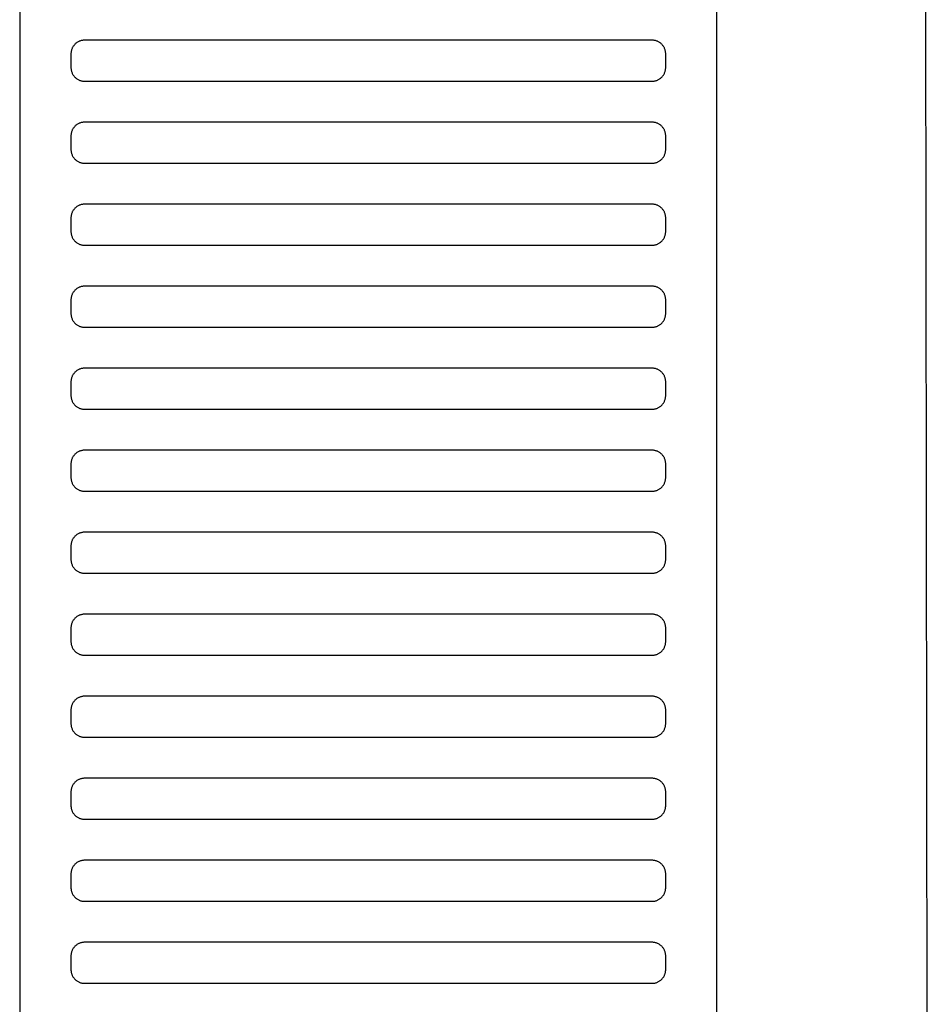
# Model space of a CAD drawing. Header units: millimetres. Extents: x -32221 to 212500, y 31663 to 93766.
# Tile 234 of 256: x 88788 to 88921, y 48972 to 49116. Entities that reach past the tile are written whole.
import ezdxf

# ---------------------------------------------------------------- set-up
doc = ezdxf.new("R2010")
doc.units = ezdxf.units.MM
doc.layers.add('Sciany', color=251, linetype='Continuous')
doc.layers.add('Wyposazenie', color=251, linetype='Continuous')

msp = doc.modelspace()

# ---------------------------------------------------------------- linework, layer by layer
at = {"layer": 'Sciany', "color": 251, "true_color": 0x636466}
msp.add_line((88921.488, 48475.651), (88918.777, 50705.542), dxfattribs=at)
at = {"layer": 'Wyposazenie', "color": 251, "true_color": 0x636466}
for points in [[(88890.133, 48833.117), (88890.133, 50348.076), (88788.133, 50348.076), (88788.133, 48833.117)], [(88880.633, 49107.076), (88880.736, 49107.079), (88880.837, 49107.087), (88880.937, 49107.099), (88881.035, 49107.117), (88881.132, 49107.139), (88881.227, 49107.166), (88881.32, 49107.198), (88881.411, 49107.234), (88881.499, 49107.274), (88881.586, 49107.318), (88881.669, 49107.366), (88881.75, 49107.418), (88881.829, 49107.474), (88881.904, 49107.533), (88881.977, 49107.596), (88882.047, 49107.663), (88882.113, 49107.732), (88882.176, 49107.805), (88882.235, 49107.88), (88882.291, 49107.959), (88882.343, 49108.04), (88882.391, 49108.124), (88882.435, 49108.21), (88882.475, 49108.298), (88882.511, 49108.389), (88882.543, 49108.482), (88882.57, 49108.577), (88882.592, 49108.674), (88882.61, 49108.772), (88882.622, 49108.872), (88882.63, 49108.974), (88882.633, 49109.076), (88882.633, 49111.076), (88882.63, 49111.179), (88882.622, 49111.281), (88882.61, 49111.381), (88882.592, 49111.479), (88882.57, 49111.576), (88882.543, 49111.671), (88882.511, 49111.764), (88882.475, 49111.854), (88882.435, 49111.943), (88882.391, 49112.029), (88882.343, 49112.113), (88882.291, 49112.194), (88882.235, 49112.273), (88882.176, 49112.348), (88882.113, 49112.421), (88882.047, 49112.49), (88881.977, 49112.556), (88881.904, 49112.619), (88881.829, 49112.679), (88881.75, 49112.735), (88881.669, 49112.787), (88881.586, 49112.835), (88881.499, 49112.879), (88881.411, 49112.919), (88881.32, 49112.955), (88881.227, 49112.986), (88881.132, 49113.013), (88881.035, 49113.036), (88880.937, 49113.053), (88880.837, 49113.066), (88880.736, 49113.074), (88880.633, 49113.076), (88797.633, 49113.076), (88797.53, 49113.074), (88797.428, 49113.066), (88797.328, 49113.053), (88797.23, 49113.036), (88797.133, 49113.013), (88797.038, 49112.986), (88796.945, 49112.955), (88796.855, 49112.919), (88796.766, 49112.879), (88796.68, 49112.835), (88796.596, 49112.787), (88796.515, 49112.735), (88796.436, 49112.679), (88796.361, 49112.619), (88796.288, 49112.556), (88796.219, 49112.49), (88796.153, 49112.421), (88796.09, 49112.348), (88796.03, 49112.273), (88795.975, 49112.194), (88795.922, 49112.113), (88795.874, 49112.029), (88795.83, 49111.943), (88795.79, 49111.854), (88795.754, 49111.764), (88795.723, 49111.671), (88795.696, 49111.576), (88795.673, 49111.479), (88795.656, 49111.381), (88795.643, 49111.281), (88795.635, 49111.179), (88795.633, 49111.076), (88795.633, 49109.076), (88795.635, 49108.974), (88795.643, 49108.872), (88795.656, 49108.772), (88795.673, 49108.674), (88795.696, 49108.577), (88795.723, 49108.482), (88795.754, 49108.389), (88795.79, 49108.298), (88795.83, 49108.21), (88795.874, 49108.124), (88795.922, 49108.04), (88795.975, 49107.959), (88796.03, 49107.88), (88796.09, 49107.805), (88796.153, 49107.732), (88796.219, 49107.663), (88796.288, 49107.596), (88796.361, 49107.533), (88796.436, 49107.474), (88796.515, 49107.418), (88796.596, 49107.366), (88796.68, 49107.318), (88796.766, 49107.274), (88796.855, 49107.234), (88796.945, 49107.198), (88797.038, 49107.166), (88797.133, 49107.139), (88797.23, 49107.117), (88797.328, 49107.099), (88797.428, 49107.087), (88797.53, 49107.079), (88797.633, 49107.076)], [(88880.633, 49095.076), (88880.736, 49095.079), (88880.837, 49095.087), (88880.937, 49095.099), (88881.035, 49095.117), (88881.132, 49095.139), (88881.227, 49095.166), (88881.32, 49095.198), (88881.411, 49095.234), (88881.499, 49095.274), (88881.586, 49095.318), (88881.669, 49095.366), (88881.75, 49095.418), (88881.829, 49095.474), (88881.904, 49095.533), (88881.977, 49095.596), (88882.047, 49095.663), (88882.113, 49095.732), (88882.176, 49095.805), (88882.235, 49095.88), (88882.291, 49095.959), (88882.343, 49096.04), (88882.391, 49096.124), (88882.435, 49096.21), (88882.475, 49096.298), (88882.511, 49096.389), (88882.543, 49096.482), (88882.57, 49096.577), (88882.592, 49096.674), (88882.61, 49096.772), (88882.622, 49096.872), (88882.63, 49096.974), (88882.633, 49097.076), (88882.633, 49099.076), (88882.63, 49099.179), (88882.622, 49099.281), (88882.61, 49099.381), (88882.592, 49099.479), (88882.57, 49099.576), (88882.543, 49099.671), (88882.511, 49099.764), (88882.475, 49099.854), (88882.435, 49099.943), (88882.391, 49100.029), (88882.343, 49100.113), (88882.291, 49100.194), (88882.235, 49100.273), (88882.176, 49100.348), (88882.113, 49100.421), (88882.047, 49100.49), (88881.977, 49100.556), (88881.904, 49100.619), (88881.829, 49100.679), (88881.75, 49100.735), (88881.669, 49100.787), (88881.586, 49100.835), (88881.499, 49100.879), (88881.411, 49100.919), (88881.32, 49100.955), (88881.227, 49100.986), (88881.132, 49101.013), (88881.035, 49101.036), (88880.937, 49101.053), (88880.837, 49101.066), (88880.736, 49101.074), (88880.633, 49101.076), (88797.633, 49101.076), (88797.53, 49101.074), (88797.428, 49101.066), (88797.328, 49101.053), (88797.23, 49101.036), (88797.133, 49101.013), (88797.038, 49100.986), (88796.945, 49100.955), (88796.855, 49100.919), (88796.766, 49100.879), (88796.68, 49100.835), (88796.596, 49100.787), (88796.515, 49100.735), (88796.436, 49100.679), (88796.361, 49100.619), (88796.288, 49100.556), (88796.219, 49100.49), (88796.153, 49100.421), (88796.09, 49100.348), (88796.03, 49100.273), (88795.975, 49100.194), (88795.922, 49100.113), (88795.874, 49100.029), (88795.83, 49099.943), (88795.79, 49099.854), (88795.754, 49099.764), (88795.723, 49099.671), (88795.696, 49099.576), (88795.673, 49099.479), (88795.656, 49099.381), (88795.643, 49099.281), (88795.635, 49099.179), (88795.633, 49099.076), (88795.633, 49097.076), (88795.635, 49096.974), (88795.643, 49096.872), (88795.656, 49096.772), (88795.673, 49096.674), (88795.696, 49096.577), (88795.723, 49096.482), (88795.754, 49096.389), (88795.79, 49096.298), (88795.83, 49096.21), (88795.874, 49096.124), (88795.922, 49096.04), (88795.975, 49095.959), (88796.03, 49095.88), (88796.09, 49095.805), (88796.153, 49095.732), (88796.219, 49095.663), (88796.288, 49095.596), (88796.361, 49095.533), (88796.436, 49095.474), (88796.515, 49095.418), (88796.596, 49095.366), (88796.68, 49095.318), (88796.766, 49095.274), (88796.855, 49095.234), (88796.945, 49095.198), (88797.038, 49095.166), (88797.133, 49095.139), (88797.23, 49095.117), (88797.328, 49095.099), (88797.428, 49095.087), (88797.53, 49095.079), (88797.633, 49095.076)], [(88880.633, 49083.076), (88880.736, 49083.079), (88880.837, 49083.087), (88880.937, 49083.099), (88881.035, 49083.117), (88881.132, 49083.139), (88881.227, 49083.166), (88881.32, 49083.198), (88881.411, 49083.234), (88881.499, 49083.274), (88881.586, 49083.318), (88881.669, 49083.366), (88881.75, 49083.418), (88881.829, 49083.474), (88881.904, 49083.533), (88881.977, 49083.596), (88882.047, 49083.663), (88882.113, 49083.732), (88882.176, 49083.805), (88882.235, 49083.88), (88882.291, 49083.959), (88882.343, 49084.04), (88882.391, 49084.124), (88882.435, 49084.21), (88882.475, 49084.298), (88882.511, 49084.389), (88882.543, 49084.482), (88882.57, 49084.577), (88882.592, 49084.674), (88882.61, 49084.772), (88882.622, 49084.872), (88882.63, 49084.974), (88882.633, 49085.076), (88882.633, 49087.076), (88882.63, 49087.179), (88882.622, 49087.281), (88882.61, 49087.381), (88882.592, 49087.479), (88882.57, 49087.576), (88882.543, 49087.671), (88882.511, 49087.764), (88882.475, 49087.854), (88882.435, 49087.943), (88882.391, 49088.029), (88882.343, 49088.113), (88882.291, 49088.194), (88882.235, 49088.273), (88882.176, 49088.348), (88882.113, 49088.421), (88882.047, 49088.49), (88881.977, 49088.556), (88881.904, 49088.619), (88881.829, 49088.679), (88881.75, 49088.735), (88881.669, 49088.787), (88881.586, 49088.835), (88881.499, 49088.879), (88881.411, 49088.919), (88881.32, 49088.955), (88881.227, 49088.986), (88881.132, 49089.013), (88881.035, 49089.036), (88880.937, 49089.053), (88880.837, 49089.066), (88880.736, 49089.074), (88880.633, 49089.076), (88797.633, 49089.076), (88797.53, 49089.074), (88797.428, 49089.066), (88797.328, 49089.053), (88797.23, 49089.036), (88797.133, 49089.013), (88797.038, 49088.986), (88796.945, 49088.955), (88796.855, 49088.919), (88796.766, 49088.879), (88796.68, 49088.835), (88796.596, 49088.787), (88796.515, 49088.735), (88796.436, 49088.679), (88796.361, 49088.619), (88796.288, 49088.556), (88796.219, 49088.49), (88796.153, 49088.421), (88796.09, 49088.348), (88796.03, 49088.273), (88795.975, 49088.194), (88795.922, 49088.113), (88795.874, 49088.029), (88795.83, 49087.943), (88795.79, 49087.854), (88795.754, 49087.764), (88795.723, 49087.671), (88795.696, 49087.576), (88795.673, 49087.479), (88795.656, 49087.381), (88795.643, 49087.281), (88795.635, 49087.179), (88795.633, 49087.076), (88795.633, 49085.076), (88795.635, 49084.974), (88795.643, 49084.872), (88795.656, 49084.772), (88795.673, 49084.674), (88795.696, 49084.577), (88795.723, 49084.482), (88795.754, 49084.389), (88795.79, 49084.298), (88795.83, 49084.21), (88795.874, 49084.124), (88795.922, 49084.04), (88795.975, 49083.959), (88796.03, 49083.88), (88796.09, 49083.805), (88796.153, 49083.732), (88796.219, 49083.663), (88796.288, 49083.596), (88796.361, 49083.533), (88796.436, 49083.474), (88796.515, 49083.418), (88796.596, 49083.366), (88796.68, 49083.318), (88796.766, 49083.274), (88796.855, 49083.234), (88796.945, 49083.198), (88797.038, 49083.166), (88797.133, 49083.139), (88797.23, 49083.117), (88797.328, 49083.099), (88797.428, 49083.087), (88797.53, 49083.079), (88797.633, 49083.076)], [(88880.633, 49071.076), (88880.736, 49071.079), (88880.837, 49071.087), (88880.937, 49071.099), (88881.035, 49071.117), (88881.132, 49071.139), (88881.227, 49071.166), (88881.32, 49071.198), (88881.411, 49071.234), (88881.499, 49071.274), (88881.586, 49071.318), (88881.669, 49071.366), (88881.75, 49071.418), (88881.829, 49071.474), (88881.904, 49071.533), (88881.977, 49071.596), (88882.047, 49071.663), (88882.113, 49071.732), (88882.176, 49071.805), (88882.235, 49071.88), (88882.291, 49071.959), (88882.343, 49072.04), (88882.391, 49072.124), (88882.435, 49072.21), (88882.475, 49072.298), (88882.511, 49072.389), (88882.543, 49072.482), (88882.57, 49072.577), (88882.592, 49072.674), (88882.61, 49072.772), (88882.622, 49072.872), (88882.63, 49072.974), (88882.633, 49073.076), (88882.633, 49075.076), (88882.63, 49075.179), (88882.622, 49075.281), (88882.61, 49075.381), (88882.592, 49075.479), (88882.57, 49075.576), (88882.543, 49075.671), (88882.511, 49075.764), (88882.475, 49075.854), (88882.435, 49075.943), (88882.391, 49076.029), (88882.343, 49076.113), (88882.291, 49076.194), (88882.235, 49076.273), (88882.176, 49076.348), (88882.113, 49076.421), (88882.047, 49076.49), (88881.977, 49076.556), (88881.904, 49076.619), (88881.829, 49076.679), (88881.75, 49076.735), (88881.669, 49076.787), (88881.586, 49076.835), (88881.499, 49076.879), (88881.411, 49076.919), (88881.32, 49076.955), (88881.227, 49076.986), (88881.132, 49077.013), (88881.035, 49077.036), (88880.937, 49077.053), (88880.837, 49077.066), (88880.736, 49077.074), (88880.633, 49077.076), (88797.633, 49077.076), (88797.53, 49077.074), (88797.428, 49077.066), (88797.328, 49077.053), (88797.23, 49077.036), (88797.133, 49077.013), (88797.038, 49076.986), (88796.945, 49076.955), (88796.855, 49076.919), (88796.766, 49076.879), (88796.68, 49076.835), (88796.596, 49076.787), (88796.515, 49076.735), (88796.436, 49076.679), (88796.361, 49076.619), (88796.288, 49076.556), (88796.219, 49076.49), (88796.153, 49076.421), (88796.09, 49076.348), (88796.03, 49076.273), (88795.975, 49076.194), (88795.922, 49076.113), (88795.874, 49076.029), (88795.83, 49075.943), (88795.79, 49075.854), (88795.754, 49075.764), (88795.723, 49075.671), (88795.696, 49075.576), (88795.673, 49075.479), (88795.656, 49075.381), (88795.643, 49075.281), (88795.635, 49075.179), (88795.633, 49075.076), (88795.633, 49073.076), (88795.635, 49072.974), (88795.643, 49072.872), (88795.656, 49072.772), (88795.673, 49072.674), (88795.696, 49072.577), (88795.723, 49072.482), (88795.754, 49072.389), (88795.79, 49072.298), (88795.83, 49072.21), (88795.874, 49072.124), (88795.922, 49072.04), (88795.975, 49071.959), (88796.03, 49071.88), (88796.09, 49071.805), (88796.153, 49071.732), (88796.219, 49071.663), (88796.288, 49071.596), (88796.361, 49071.533), (88796.436, 49071.474), (88796.515, 49071.418), (88796.596, 49071.366), (88796.68, 49071.318), (88796.766, 49071.274), (88796.855, 49071.234), (88796.945, 49071.198), (88797.038, 49071.166), (88797.133, 49071.139), (88797.23, 49071.117), (88797.328, 49071.099), (88797.428, 49071.087), (88797.53, 49071.079), (88797.633, 49071.076)], [(88880.633, 49059.076), (88880.736, 49059.079), (88880.837, 49059.087), (88880.937, 49059.099), (88881.035, 49059.117), (88881.132, 49059.139), (88881.227, 49059.166), (88881.32, 49059.198), (88881.411, 49059.234), (88881.499, 49059.274), (88881.586, 49059.318), (88881.669, 49059.366), (88881.75, 49059.418), (88881.829, 49059.474), (88881.904, 49059.533), (88881.977, 49059.596), (88882.047, 49059.663), (88882.113, 49059.732), (88882.176, 49059.805), (88882.235, 49059.88), (88882.291, 49059.959), (88882.343, 49060.04), (88882.391, 49060.124), (88882.435, 49060.21), (88882.475, 49060.298), (88882.511, 49060.389), (88882.543, 49060.482), (88882.57, 49060.577), (88882.592, 49060.674), (88882.61, 49060.772), (88882.622, 49060.872), (88882.63, 49060.974), (88882.633, 49061.076), (88882.633, 49063.076), (88882.63, 49063.179), (88882.622, 49063.281), (88882.61, 49063.381), (88882.592, 49063.479), (88882.57, 49063.576), (88882.543, 49063.671), (88882.511, 49063.764), (88882.475, 49063.854), (88882.435, 49063.943), (88882.391, 49064.029), (88882.343, 49064.113), (88882.291, 49064.194), (88882.235, 49064.273), (88882.176, 49064.348), (88882.113, 49064.421), (88882.047, 49064.49), (88881.977, 49064.556), (88881.904, 49064.619), (88881.829, 49064.679), (88881.75, 49064.735), (88881.669, 49064.787), (88881.586, 49064.835), (88881.499, 49064.879), (88881.411, 49064.919), (88881.32, 49064.955), (88881.227, 49064.986), (88881.132, 49065.013), (88881.035, 49065.036), (88880.937, 49065.053), (88880.837, 49065.066), (88880.736, 49065.074), (88880.633, 49065.076), (88797.633, 49065.076), (88797.53, 49065.074), (88797.428, 49065.066), (88797.328, 49065.053), (88797.23, 49065.036), (88797.133, 49065.013), (88797.038, 49064.986), (88796.945, 49064.955), (88796.855, 49064.919), (88796.766, 49064.879), (88796.68, 49064.835), (88796.596, 49064.787), (88796.515, 49064.735), (88796.436, 49064.679), (88796.361, 49064.619), (88796.288, 49064.556), (88796.219, 49064.49), (88796.153, 49064.421), (88796.09, 49064.348), (88796.03, 49064.273), (88795.975, 49064.194), (88795.922, 49064.113), (88795.874, 49064.029), (88795.83, 49063.943), (88795.79, 49063.854), (88795.754, 49063.764), (88795.723, 49063.671), (88795.696, 49063.576), (88795.673, 49063.479), (88795.656, 49063.381), (88795.643, 49063.281), (88795.635, 49063.179), (88795.633, 49063.076), (88795.633, 49061.076), (88795.635, 49060.974), (88795.643, 49060.872), (88795.656, 49060.772), (88795.673, 49060.674), (88795.696, 49060.577), (88795.723, 49060.482), (88795.754, 49060.389), (88795.79, 49060.298), (88795.83, 49060.21), (88795.874, 49060.124), (88795.922, 49060.04), (88795.975, 49059.959), (88796.03, 49059.88), (88796.09, 49059.805), (88796.153, 49059.732), (88796.219, 49059.663), (88796.288, 49059.596), (88796.361, 49059.533), (88796.436, 49059.474), (88796.515, 49059.418), (88796.596, 49059.366), (88796.68, 49059.318), (88796.766, 49059.274), (88796.855, 49059.234), (88796.945, 49059.198), (88797.038, 49059.166), (88797.133, 49059.139), (88797.23, 49059.117), (88797.328, 49059.099), (88797.428, 49059.087), (88797.53, 49059.079), (88797.633, 49059.076)], [(88880.633, 49047.076), (88880.736, 49047.079), (88880.837, 49047.087), (88880.937, 49047.099), (88881.035, 49047.117), (88881.132, 49047.139), (88881.227, 49047.166), (88881.32, 49047.198), (88881.411, 49047.234), (88881.499, 49047.274), (88881.586, 49047.318), (88881.669, 49047.366), (88881.75, 49047.418), (88881.829, 49047.474), (88881.904, 49047.533), (88881.977, 49047.596), (88882.047, 49047.663), (88882.113, 49047.732), (88882.176, 49047.805), (88882.235, 49047.88), (88882.291, 49047.959), (88882.343, 49048.04), (88882.391, 49048.124), (88882.435, 49048.21), (88882.475, 49048.298), (88882.511, 49048.389), (88882.543, 49048.482), (88882.57, 49048.577), (88882.592, 49048.674), (88882.61, 49048.772), (88882.622, 49048.872), (88882.63, 49048.974), (88882.633, 49049.076), (88882.633, 49051.076), (88882.63, 49051.179), (88882.622, 49051.281), (88882.61, 49051.381), (88882.592, 49051.479), (88882.57, 49051.576), (88882.543, 49051.671), (88882.511, 49051.764), (88882.475, 49051.854), (88882.435, 49051.943), (88882.391, 49052.029), (88882.343, 49052.113), (88882.291, 49052.194), (88882.235, 49052.273), (88882.176, 49052.348), (88882.113, 49052.421), (88882.047, 49052.49), (88881.977, 49052.556), (88881.904, 49052.619), (88881.829, 49052.679), (88881.75, 49052.735), (88881.669, 49052.787), (88881.586, 49052.835), (88881.499, 49052.879), (88881.411, 49052.919), (88881.32, 49052.955), (88881.227, 49052.986), (88881.132, 49053.013), (88881.035, 49053.036), (88880.937, 49053.053), (88880.837, 49053.066), (88880.736, 49053.074), (88880.633, 49053.076), (88797.633, 49053.076), (88797.53, 49053.074), (88797.428, 49053.066), (88797.328, 49053.053), (88797.23, 49053.036), (88797.133, 49053.013), (88797.038, 49052.986), (88796.945, 49052.955), (88796.855, 49052.919), (88796.766, 49052.879), (88796.68, 49052.835), (88796.596, 49052.787), (88796.515, 49052.735), (88796.436, 49052.679), (88796.361, 49052.619), (88796.288, 49052.556), (88796.219, 49052.49), (88796.153, 49052.421), (88796.09, 49052.348), (88796.03, 49052.273), (88795.975, 49052.194), (88795.922, 49052.113), (88795.874, 49052.029), (88795.83, 49051.943), (88795.79, 49051.854), (88795.754, 49051.764), (88795.723, 49051.671), (88795.696, 49051.576), (88795.673, 49051.479), (88795.656, 49051.381), (88795.643, 49051.281), (88795.635, 49051.179), (88795.633, 49051.076), (88795.633, 49049.076), (88795.635, 49048.974), (88795.643, 49048.872), (88795.656, 49048.772), (88795.673, 49048.674), (88795.696, 49048.577), (88795.723, 49048.482), (88795.754, 49048.389), (88795.79, 49048.298), (88795.83, 49048.21), (88795.874, 49048.124), (88795.922, 49048.04), (88795.975, 49047.959), (88796.03, 49047.88), (88796.09, 49047.805), (88796.153, 49047.732), (88796.219, 49047.663), (88796.288, 49047.596), (88796.361, 49047.533), (88796.436, 49047.474), (88796.515, 49047.418), (88796.596, 49047.366), (88796.68, 49047.318), (88796.766, 49047.274), (88796.855, 49047.234), (88796.945, 49047.198), (88797.038, 49047.166), (88797.133, 49047.139), (88797.23, 49047.117), (88797.328, 49047.099), (88797.428, 49047.087), (88797.53, 49047.079), (88797.633, 49047.076)], [(88880.633, 49035.076), (88880.736, 49035.079), (88880.837, 49035.087), (88880.937, 49035.099), (88881.035, 49035.117), (88881.132, 49035.139), (88881.227, 49035.166), (88881.32, 49035.198), (88881.411, 49035.234), (88881.499, 49035.274), (88881.586, 49035.318), (88881.669, 49035.366), (88881.75, 49035.418), (88881.829, 49035.474), (88881.904, 49035.533), (88881.977, 49035.596), (88882.047, 49035.663), (88882.113, 49035.732), (88882.176, 49035.805), (88882.235, 49035.88), (88882.291, 49035.959), (88882.343, 49036.04), (88882.391, 49036.124), (88882.435, 49036.21), (88882.475, 49036.298), (88882.511, 49036.389), (88882.543, 49036.482), (88882.57, 49036.577), (88882.592, 49036.674), (88882.61, 49036.772), (88882.622, 49036.872), (88882.63, 49036.974), (88882.633, 49037.076), (88882.633, 49039.076), (88882.63, 49039.179), (88882.622, 49039.281), (88882.61, 49039.381), (88882.592, 49039.479), (88882.57, 49039.576), (88882.543, 49039.671), (88882.511, 49039.764), (88882.475, 49039.854), (88882.435, 49039.943), (88882.391, 49040.029), (88882.343, 49040.113), (88882.291, 49040.194), (88882.235, 49040.273), (88882.176, 49040.348), (88882.113, 49040.421), (88882.047, 49040.49), (88881.977, 49040.556), (88881.904, 49040.619), (88881.829, 49040.679), (88881.75, 49040.735), (88881.669, 49040.787), (88881.586, 49040.835), (88881.499, 49040.879), (88881.411, 49040.919), (88881.32, 49040.955), (88881.227, 49040.986), (88881.132, 49041.013), (88881.035, 49041.036), (88880.937, 49041.053), (88880.837, 49041.066), (88880.736, 49041.074), (88880.633, 49041.076), (88797.633, 49041.076), (88797.53, 49041.074), (88797.428, 49041.066), (88797.328, 49041.053), (88797.23, 49041.036), (88797.133, 49041.013), (88797.038, 49040.986), (88796.945, 49040.955), (88796.855, 49040.919), (88796.766, 49040.879), (88796.68, 49040.835), (88796.596, 49040.787), (88796.515, 49040.735), (88796.436, 49040.679), (88796.361, 49040.619), (88796.288, 49040.556), (88796.219, 49040.49), (88796.153, 49040.421), (88796.09, 49040.348), (88796.03, 49040.273), (88795.975, 49040.194), (88795.922, 49040.113), (88795.874, 49040.029), (88795.83, 49039.943), (88795.79, 49039.854), (88795.754, 49039.764), (88795.723, 49039.671), (88795.696, 49039.576), (88795.673, 49039.479), (88795.656, 49039.381), (88795.643, 49039.281), (88795.635, 49039.179), (88795.633, 49039.076), (88795.633, 49037.076), (88795.635, 49036.974), (88795.643, 49036.872), (88795.656, 49036.772), (88795.673, 49036.674), (88795.696, 49036.577), (88795.723, 49036.482), (88795.754, 49036.389), (88795.79, 49036.298), (88795.83, 49036.21), (88795.874, 49036.124), (88795.922, 49036.04), (88795.975, 49035.959), (88796.03, 49035.88), (88796.09, 49035.805), (88796.153, 49035.732), (88796.219, 49035.663), (88796.288, 49035.596), (88796.361, 49035.533), (88796.436, 49035.474), (88796.515, 49035.418), (88796.596, 49035.366), (88796.68, 49035.318), (88796.766, 49035.274), (88796.855, 49035.234), (88796.945, 49035.198), (88797.038, 49035.166), (88797.133, 49035.139), (88797.23, 49035.117), (88797.328, 49035.099), (88797.428, 49035.087), (88797.53, 49035.079), (88797.633, 49035.076)], [(88880.633, 49023.076), (88880.736, 49023.079), (88880.837, 49023.087), (88880.937, 49023.099), (88881.035, 49023.117), (88881.132, 49023.139), (88881.227, 49023.166), (88881.32, 49023.198), (88881.411, 49023.234), (88881.499, 49023.274), (88881.586, 49023.318), (88881.669, 49023.366), (88881.75, 49023.418), (88881.829, 49023.474), (88881.904, 49023.533), (88881.977, 49023.596), (88882.047, 49023.663), (88882.113, 49023.732), (88882.176, 49023.805), (88882.235, 49023.88), (88882.291, 49023.959), (88882.343, 49024.04), (88882.391, 49024.124), (88882.435, 49024.21), (88882.475, 49024.298), (88882.511, 49024.389), (88882.543, 49024.482), (88882.57, 49024.577), (88882.592, 49024.674), (88882.61, 49024.772), (88882.622, 49024.872), (88882.63, 49024.974), (88882.633, 49025.076), (88882.633, 49027.076), (88882.63, 49027.179), (88882.622, 49027.281), (88882.61, 49027.381), (88882.592, 49027.479), (88882.57, 49027.576), (88882.543, 49027.671), (88882.511, 49027.764), (88882.475, 49027.854), (88882.435, 49027.943), (88882.391, 49028.029), (88882.343, 49028.113), (88882.291, 49028.194), (88882.235, 49028.273), (88882.176, 49028.348), (88882.113, 49028.421), (88882.047, 49028.49), (88881.977, 49028.556), (88881.904, 49028.619), (88881.829, 49028.679), (88881.75, 49028.735), (88881.669, 49028.787), (88881.586, 49028.835), (88881.499, 49028.879), (88881.411, 49028.919), (88881.32, 49028.955), (88881.227, 49028.986), (88881.132, 49029.013), (88881.035, 49029.036), (88880.937, 49029.053), (88880.837, 49029.066), (88880.736, 49029.074), (88880.633, 49029.076), (88797.633, 49029.076), (88797.53, 49029.074), (88797.428, 49029.066), (88797.328, 49029.053), (88797.23, 49029.036), (88797.133, 49029.013), (88797.038, 49028.986), (88796.945, 49028.955), (88796.855, 49028.919), (88796.766, 49028.879), (88796.68, 49028.835), (88796.596, 49028.787), (88796.515, 49028.735), (88796.436, 49028.679), (88796.361, 49028.619), (88796.288, 49028.556), (88796.219, 49028.49), (88796.153, 49028.421), (88796.09, 49028.348), (88796.03, 49028.273), (88795.975, 49028.194), (88795.922, 49028.113), (88795.874, 49028.029), (88795.83, 49027.943), (88795.79, 49027.854), (88795.754, 49027.764), (88795.723, 49027.671), (88795.696, 49027.576), (88795.673, 49027.479), (88795.656, 49027.381), (88795.643, 49027.281), (88795.635, 49027.179), (88795.633, 49027.076), (88795.633, 49025.076), (88795.635, 49024.974), (88795.643, 49024.872), (88795.656, 49024.772), (88795.673, 49024.674), (88795.696, 49024.577), (88795.723, 49024.482), (88795.754, 49024.389), (88795.79, 49024.298), (88795.83, 49024.21), (88795.874, 49024.124), (88795.922, 49024.04), (88795.975, 49023.959), (88796.03, 49023.88), (88796.09, 49023.805), (88796.153, 49023.732), (88796.219, 49023.663), (88796.288, 49023.596), (88796.361, 49023.533), (88796.436, 49023.474), (88796.515, 49023.418), (88796.596, 49023.366), (88796.68, 49023.318), (88796.766, 49023.274), (88796.855, 49023.234), (88796.945, 49023.198), (88797.038, 49023.166), (88797.133, 49023.139), (88797.23, 49023.117), (88797.328, 49023.099), (88797.428, 49023.087), (88797.53, 49023.079), (88797.633, 49023.076)], [(88880.633, 49011.076), (88880.736, 49011.079), (88880.837, 49011.087), (88880.937, 49011.099), (88881.035, 49011.117), (88881.132, 49011.139), (88881.227, 49011.166), (88881.32, 49011.198), (88881.411, 49011.234), (88881.499, 49011.274), (88881.586, 49011.318), (88881.669, 49011.366), (88881.75, 49011.418), (88881.829, 49011.474), (88881.904, 49011.533), (88881.977, 49011.596), (88882.047, 49011.663), (88882.113, 49011.732), (88882.176, 49011.805), (88882.235, 49011.88), (88882.291, 49011.959), (88882.343, 49012.04), (88882.391, 49012.124), (88882.435, 49012.21), (88882.475, 49012.298), (88882.511, 49012.389), (88882.543, 49012.482), (88882.57, 49012.577), (88882.592, 49012.674), (88882.61, 49012.772), (88882.622, 49012.872), (88882.63, 49012.974), (88882.633, 49013.076), (88882.633, 49015.076), (88882.63, 49015.179), (88882.622, 49015.281), (88882.61, 49015.381), (88882.592, 49015.479), (88882.57, 49015.576), (88882.543, 49015.671), (88882.511, 49015.764), (88882.475, 49015.854), (88882.435, 49015.943), (88882.391, 49016.029), (88882.343, 49016.113), (88882.291, 49016.194), (88882.235, 49016.273), (88882.176, 49016.348), (88882.113, 49016.421), (88882.047, 49016.49), (88881.977, 49016.556), (88881.904, 49016.619), (88881.829, 49016.679), (88881.75, 49016.735), (88881.669, 49016.787), (88881.586, 49016.835), (88881.499, 49016.879), (88881.411, 49016.919), (88881.32, 49016.955), (88881.227, 49016.986), (88881.132, 49017.013), (88881.035, 49017.036), (88880.937, 49017.053), (88880.837, 49017.066), (88880.736, 49017.074), (88880.633, 49017.076), (88797.633, 49017.076), (88797.53, 49017.074), (88797.428, 49017.066), (88797.328, 49017.053), (88797.23, 49017.036), (88797.133, 49017.013), (88797.038, 49016.986), (88796.945, 49016.955), (88796.855, 49016.919), (88796.766, 49016.879), (88796.68, 49016.835), (88796.596, 49016.787), (88796.515, 49016.735), (88796.436, 49016.679), (88796.361, 49016.619), (88796.288, 49016.556), (88796.219, 49016.49), (88796.153, 49016.421), (88796.09, 49016.348), (88796.03, 49016.273), (88795.975, 49016.194), (88795.922, 49016.113), (88795.874, 49016.029), (88795.83, 49015.943), (88795.79, 49015.854), (88795.754, 49015.764), (88795.723, 49015.671), (88795.696, 49015.576), (88795.673, 49015.479), (88795.656, 49015.381), (88795.643, 49015.281), (88795.635, 49015.179), (88795.633, 49015.076), (88795.633, 49013.076), (88795.635, 49012.974), (88795.643, 49012.872), (88795.656, 49012.772), (88795.673, 49012.674), (88795.696, 49012.577), (88795.723, 49012.482), (88795.754, 49012.389), (88795.79, 49012.298), (88795.83, 49012.21), (88795.874, 49012.124), (88795.922, 49012.04), (88795.975, 49011.959), (88796.03, 49011.88), (88796.09, 49011.805), (88796.153, 49011.732), (88796.219, 49011.663), (88796.288, 49011.596), (88796.361, 49011.533), (88796.436, 49011.474), (88796.515, 49011.418), (88796.596, 49011.366), (88796.68, 49011.318), (88796.766, 49011.274), (88796.855, 49011.234), (88796.945, 49011.198), (88797.038, 49011.166), (88797.133, 49011.139), (88797.23, 49011.117), (88797.328, 49011.099), (88797.428, 49011.087), (88797.53, 49011.079), (88797.633, 49011.076)], [(88880.633, 48999.076), (88880.736, 48999.079), (88880.837, 48999.087), (88880.937, 48999.099), (88881.035, 48999.117), (88881.132, 48999.139), (88881.227, 48999.166), (88881.32, 48999.198), (88881.411, 48999.234), (88881.499, 48999.274), (88881.586, 48999.318), (88881.669, 48999.366), (88881.75, 48999.418), (88881.829, 48999.474), (88881.904, 48999.533), (88881.977, 48999.596), (88882.047, 48999.663), (88882.113, 48999.732), (88882.176, 48999.805), (88882.235, 48999.88), (88882.291, 48999.959), (88882.343, 49000.04), (88882.391, 49000.124), (88882.435, 49000.21), (88882.475, 49000.298), (88882.511, 49000.389), (88882.543, 49000.482), (88882.57, 49000.577), (88882.592, 49000.674), (88882.61, 49000.772), (88882.622, 49000.872), (88882.63, 49000.974), (88882.633, 49001.076), (88882.633, 49003.076), (88882.63, 49003.179), (88882.622, 49003.281), (88882.61, 49003.381), (88882.592, 49003.479), (88882.57, 49003.576), (88882.543, 49003.671), (88882.511, 49003.764), (88882.475, 49003.854), (88882.435, 49003.943), (88882.391, 49004.029), (88882.343, 49004.113), (88882.291, 49004.194), (88882.235, 49004.273), (88882.176, 49004.348), (88882.113, 49004.421), (88882.047, 49004.49), (88881.977, 49004.556), (88881.904, 49004.619), (88881.829, 49004.679), (88881.75, 49004.735), (88881.669, 49004.787), (88881.586, 49004.835), (88881.499, 49004.879), (88881.411, 49004.919), (88881.32, 49004.955), (88881.227, 49004.986), (88881.132, 49005.013), (88881.035, 49005.036), (88880.937, 49005.053), (88880.837, 49005.066), (88880.736, 49005.074), (88880.633, 49005.076), (88797.633, 49005.076), (88797.53, 49005.074), (88797.428, 49005.066), (88797.328, 49005.053), (88797.23, 49005.036), (88797.133, 49005.013), (88797.038, 49004.986), (88796.945, 49004.955), (88796.855, 49004.919), (88796.766, 49004.879), (88796.68, 49004.835), (88796.596, 49004.787), (88796.515, 49004.735), (88796.436, 49004.679), (88796.361, 49004.619), (88796.288, 49004.556), (88796.219, 49004.49), (88796.153, 49004.421), (88796.09, 49004.348), (88796.03, 49004.273), (88795.975, 49004.194), (88795.922, 49004.113), (88795.874, 49004.029), (88795.83, 49003.943), (88795.79, 49003.854), (88795.754, 49003.764), (88795.723, 49003.671), (88795.696, 49003.576), (88795.673, 49003.479), (88795.656, 49003.381), (88795.643, 49003.281), (88795.635, 49003.179), (88795.633, 49003.076), (88795.633, 49001.076), (88795.635, 49000.974), (88795.643, 49000.872), (88795.656, 49000.772), (88795.673, 49000.674), (88795.696, 49000.577), (88795.723, 49000.482), (88795.754, 49000.389), (88795.79, 49000.298), (88795.83, 49000.21), (88795.874, 49000.124), (88795.922, 49000.04), (88795.975, 48999.959), (88796.03, 48999.88), (88796.09, 48999.805), (88796.153, 48999.732), (88796.219, 48999.663), (88796.288, 48999.596), (88796.361, 48999.533), (88796.436, 48999.474), (88796.515, 48999.418), (88796.596, 48999.366), (88796.68, 48999.318), (88796.766, 48999.274), (88796.855, 48999.234), (88796.945, 48999.198), (88797.038, 48999.166), (88797.133, 48999.139), (88797.23, 48999.117), (88797.328, 48999.099), (88797.428, 48999.087), (88797.53, 48999.079), (88797.633, 48999.076)], [(88880.633, 48987.076), (88880.736, 48987.079), (88880.837, 48987.087), (88880.937, 48987.099), (88881.035, 48987.117), (88881.132, 48987.139), (88881.227, 48987.166), (88881.32, 48987.198), (88881.411, 48987.234), (88881.499, 48987.274), (88881.586, 48987.318), (88881.669, 48987.366), (88881.75, 48987.418), (88881.829, 48987.474), (88881.904, 48987.533), (88881.977, 48987.596), (88882.047, 48987.663), (88882.113, 48987.732), (88882.176, 48987.805), (88882.235, 48987.88), (88882.291, 48987.959), (88882.343, 48988.04), (88882.391, 48988.124), (88882.435, 48988.21), (88882.475, 48988.298), (88882.511, 48988.389), (88882.543, 48988.482), (88882.57, 48988.577), (88882.592, 48988.674), (88882.61, 48988.772), (88882.622, 48988.872), (88882.63, 48988.974), (88882.633, 48989.076), (88882.633, 48991.076), (88882.63, 48991.179), (88882.622, 48991.281), (88882.61, 48991.381), (88882.592, 48991.479), (88882.57, 48991.576), (88882.543, 48991.671), (88882.511, 48991.764), (88882.475, 48991.854), (88882.435, 48991.943), (88882.391, 48992.029), (88882.343, 48992.113), (88882.291, 48992.194), (88882.235, 48992.273), (88882.176, 48992.348), (88882.113, 48992.421), (88882.047, 48992.49), (88881.977, 48992.556), (88881.904, 48992.619), (88881.829, 48992.679), (88881.75, 48992.735), (88881.669, 48992.787), (88881.586, 48992.835), (88881.499, 48992.879), (88881.411, 48992.919), (88881.32, 48992.955), (88881.227, 48992.986), (88881.132, 48993.013), (88881.035, 48993.036), (88880.937, 48993.053), (88880.837, 48993.066), (88880.736, 48993.074), (88880.633, 48993.076), (88797.633, 48993.076), (88797.53, 48993.074), (88797.428, 48993.066), (88797.328, 48993.053), (88797.23, 48993.036), (88797.133, 48993.013), (88797.038, 48992.986), (88796.945, 48992.955), (88796.855, 48992.919), (88796.766, 48992.879), (88796.68, 48992.835), (88796.596, 48992.787), (88796.515, 48992.735), (88796.436, 48992.679), (88796.361, 48992.619), (88796.288, 48992.556), (88796.219, 48992.49), (88796.153, 48992.421), (88796.09, 48992.348), (88796.03, 48992.273), (88795.975, 48992.194), (88795.922, 48992.113), (88795.874, 48992.029), (88795.83, 48991.943), (88795.79, 48991.854), (88795.754, 48991.764), (88795.723, 48991.671), (88795.696, 48991.576), (88795.673, 48991.479), (88795.656, 48991.381), (88795.643, 48991.281), (88795.635, 48991.179), (88795.633, 48991.076), (88795.633, 48989.076), (88795.635, 48988.974), (88795.643, 48988.872), (88795.656, 48988.772), (88795.673, 48988.674), (88795.696, 48988.577), (88795.723, 48988.482), (88795.754, 48988.389), (88795.79, 48988.298), (88795.83, 48988.21), (88795.874, 48988.124), (88795.922, 48988.04), (88795.975, 48987.959), (88796.03, 48987.88), (88796.09, 48987.805), (88796.153, 48987.732), (88796.219, 48987.663), (88796.288, 48987.596), (88796.361, 48987.533), (88796.436, 48987.474), (88796.515, 48987.418), (88796.596, 48987.366), (88796.68, 48987.318), (88796.766, 48987.274), (88796.855, 48987.234), (88796.945, 48987.198), (88797.038, 48987.166), (88797.133, 48987.139), (88797.23, 48987.117), (88797.328, 48987.099), (88797.428, 48987.087), (88797.53, 48987.079), (88797.633, 48987.076)], [(88880.633, 48975.076), (88880.736, 48975.079), (88880.837, 48975.087), (88880.937, 48975.099), (88881.035, 48975.117), (88881.132, 48975.139), (88881.227, 48975.166), (88881.32, 48975.198), (88881.411, 48975.234), (88881.499, 48975.274), (88881.586, 48975.318), (88881.669, 48975.366), (88881.75, 48975.418), (88881.829, 48975.474), (88881.904, 48975.533), (88881.977, 48975.596), (88882.047, 48975.663), (88882.113, 48975.732), (88882.176, 48975.805), (88882.235, 48975.88), (88882.291, 48975.959), (88882.343, 48976.04), (88882.391, 48976.124), (88882.435, 48976.21), (88882.475, 48976.298), (88882.511, 48976.389), (88882.543, 48976.482), (88882.57, 48976.577), (88882.592, 48976.674), (88882.61, 48976.772), (88882.622, 48976.872), (88882.63, 48976.974), (88882.633, 48977.076), (88882.633, 48979.076), (88882.63, 48979.179), (88882.622, 48979.281), (88882.61, 48979.381), (88882.592, 48979.479), (88882.57, 48979.576), (88882.543, 48979.671), (88882.511, 48979.764), (88882.475, 48979.854), (88882.435, 48979.943), (88882.391, 48980.029), (88882.343, 48980.113), (88882.291, 48980.194), (88882.235, 48980.273), (88882.176, 48980.348), (88882.113, 48980.421), (88882.047, 48980.49), (88881.977, 48980.556), (88881.904, 48980.619), (88881.829, 48980.679), (88881.75, 48980.735), (88881.669, 48980.787), (88881.586, 48980.835), (88881.499, 48980.879), (88881.411, 48980.919), (88881.32, 48980.955), (88881.227, 48980.986), (88881.132, 48981.013), (88881.035, 48981.036), (88880.937, 48981.053), (88880.837, 48981.066), (88880.736, 48981.074), (88880.633, 48981.076), (88797.633, 48981.076), (88797.53, 48981.074), (88797.428, 48981.066), (88797.328, 48981.053), (88797.23, 48981.036), (88797.133, 48981.013), (88797.038, 48980.986), (88796.945, 48980.955), (88796.855, 48980.919), (88796.766, 48980.879), (88796.68, 48980.835), (88796.596, 48980.787), (88796.515, 48980.735), (88796.436, 48980.679), (88796.361, 48980.619), (88796.288, 48980.556), (88796.219, 48980.49), (88796.153, 48980.421), (88796.09, 48980.348), (88796.03, 48980.273), (88795.975, 48980.194), (88795.922, 48980.113), (88795.874, 48980.029), (88795.83, 48979.943), (88795.79, 48979.854), (88795.754, 48979.764), (88795.723, 48979.671), (88795.696, 48979.576), (88795.673, 48979.479), (88795.656, 48979.381), (88795.643, 48979.281), (88795.635, 48979.179), (88795.633, 48979.076), (88795.633, 48977.076), (88795.635, 48976.974), (88795.643, 48976.872), (88795.656, 48976.772), (88795.673, 48976.674), (88795.696, 48976.577), (88795.723, 48976.482), (88795.754, 48976.389), (88795.79, 48976.298), (88795.83, 48976.21), (88795.874, 48976.124), (88795.922, 48976.04), (88795.975, 48975.959), (88796.03, 48975.88), (88796.09, 48975.805), (88796.153, 48975.732), (88796.219, 48975.663), (88796.288, 48975.596), (88796.361, 48975.533), (88796.436, 48975.474), (88796.515, 48975.418), (88796.596, 48975.366), (88796.68, 48975.318), (88796.766, 48975.274), (88796.855, 48975.234), (88796.945, 48975.198), (88797.038, 48975.166), (88797.133, 48975.139), (88797.23, 48975.117), (88797.328, 48975.099), (88797.428, 48975.087), (88797.53, 48975.079), (88797.633, 48975.076)]]:
    msp.add_lwpolyline(points, close=True, dxfattribs=at)

doc.saveas('drawing.dxf')
